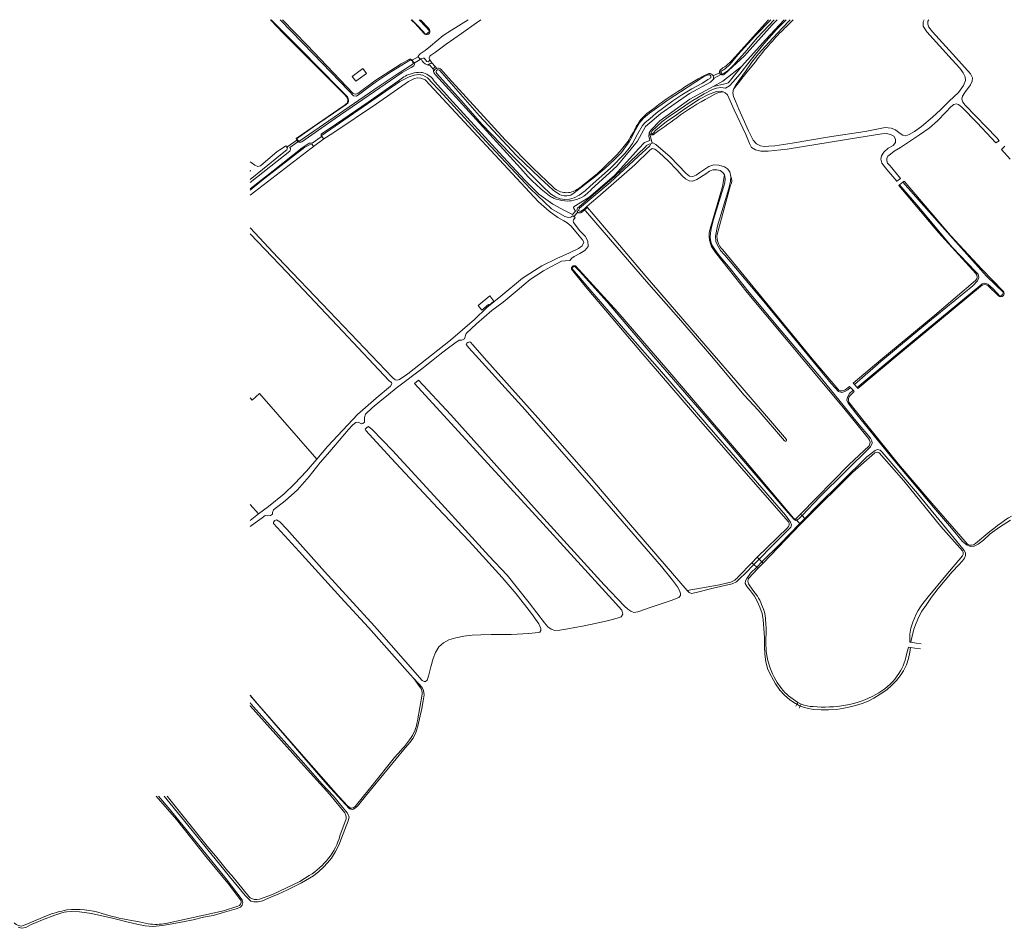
# Model space of a CAD drawing. Header units: metres. Extents: x 89500 to 94494, y 464000 to 469000.
# Tile 44 of 61: x 91852 to 92485, y 468415 to 469000. Entities that reach past the tile are written whole.
import ezdxf

# ---------------------------------------------------------------- set-up
doc = ezdxf.new("R2010")
doc.units = ezdxf.units.M
for name, color, linetype, lineweight in [('B04', 251, 'Continuous', 15), ('B14', 251, 'Continuous', 15), ('T02', 251, 'Continuous', 15), ('T03', 251, 'Continuous', 15), ('T09', 251, 'Continuous', 15), ('T22', 251, 'Continuous', 15), ('V00', 251, 'Continuous', 15), ('V01', 251, 'Continuous', 15), ('W00', 251, 'Continuous', 15), ('W01', 251, 'Continuous', 15)]:
    doc.layers.add(name, color=color, linetype=linetype, lineweight=lineweight)

msp = doc.modelspace()

# ---------------------------------------------------------------- linework, layer by layer
at = {"layer": 'B04'}
for points in [[(92416.359, 468895.901), (92418.619, 468897.632)], [(92416.075, 468895.683), (92416.359, 468895.901)], [(92417.626, 468893.248), (92418.065, 468893.616)], [(92418.065, 468893.616), (92420.075, 468895.301)], [(92420.075, 468895.301), (92420.887, 468895.982)], [(92385.864, 468763.776), (92386.441, 468763.154)], [(92386.441, 468763.154), (92388.134, 468761.329)], [(92388.211, 468765.929), (92388.927, 468765.082)], [(92388.927, 468765.082), (92390.631, 468763.068)], [(92390.631, 468763.068), (92391.142, 468762.464)], [(92388.134, 468761.329), (92388.8, 468760.611)], [(92351.086, 468678.276), (92354.319, 468681.585)], [(92354.319, 468681.585), (92355.271, 468680.655)], [(92355.271, 468680.655), (92357.134, 468678.835)], [(92351.769, 468677.609), (92351.086, 468678.276)], [(92353.89, 468675.536), (92351.769, 468677.609)], [(92354.318, 468675.118), (92353.89, 468675.536)], [(92357.551, 468678.428), (92354.318, 468675.118)], [(92357.134, 468678.835), (92357.551, 468678.428)], [(92322.992, 468650.261), (92326.3, 468653.768)], [(92324.251, 468649.073), (92322.992, 468650.261)], [(92326.04, 468647.386), (92324.251, 468649.073)], [(92326.3, 468653.768), (92327.622, 468652.521)], [(92330.191, 468650.098), (92326.883, 468646.591)], [(92327.622, 468652.521), (92329.441, 468650.806)], [(92329.441, 468650.806), (92330.191, 468650.098)], [(92326.883, 468646.591), (92326.04, 468647.386)], [(92424.639, 468599.182), (92425.266, 468599.083)], [(92425.266, 468599.083), (92428.707, 468598.537)], [(92428.707, 468598.537), (92431.922, 468598.027)], [(92423.771, 468595.996), (92425.07, 468595.785)], [(92425.07, 468595.785), (92427.88, 468595.328)], [(92427.88, 468595.328), (92431.552, 468594.731)], [(92351.872, 468559.145), (92352.503, 468560.349)], [(92352.503, 468560.349), (92354.699, 468559.199)], [(92351.872, 468559.145), (92351.251, 468557.959)], [(92353.364, 468556.65), (92354.065, 468557.989)], [(92354.699, 468559.199), (92354.065, 468557.989)]]:
    msp.add_lwpolyline(points, dxfattribs=at)
at = {"layer": 'B14'}
for points in [[(92074.842, 468965.349), (92067.912, 468960.31), (92065.62, 468963.464), (92072.55, 468968.502), (92074.842, 468965.349)], [(92156.856, 468818.677), (92153.884, 468816.187), (92153.427, 468816.601), (92149.112, 468812.965), (92146.689, 468815.895), (92154.21, 468822.061), (92156.856, 468818.677)]]:
    msp.add_lwpolyline(points, dxfattribs=at)
at = {"layer": 'T02'}
msp.add_lwpolyline([(92257.246, 468926.261), (92258.787, 468920.454)], dxfattribs=at)
at = {"layer": 'T03'}
for points in [[(92108.077, 468976.142), (92104.293, 468973.904)], [(92302.139, 468965.666), (92298.052, 468963.737)], [(92023.654, 468917.922), (92030.111, 468922.397)], [(92257.246, 468926.261), (92257.233, 468926.333)], [(92210.953, 468876.023), (92208.312, 468873.255)], [(92006.065, 468759.26), (92042.915, 468717.035)]]:
    msp.add_lwpolyline(points, dxfattribs=at)
at = {"layer": 'T09'}
for points in [[(92020.724, 469000), (92036.689, 468983.483), (92066.275, 468952.536)], [(92111.854, 468991.234), (92106.128, 468997.549), (92104.348, 468999.222), (92103.597, 469000)], [(92109.672, 469000), (92114.693, 468994.462), (92115.376, 468993.576)], [(92333.738, 469000), (92312.106, 468976.18)], [(92069.325, 468952.493), (92080.269, 468960.672), (92097.075, 468971.563), (92102.54, 468974.486)], [(92104.025, 468974.348), (92104.293, 468973.904)], [(92104.293, 468973.904), (92105.495, 468971.919)], [(92325.187, 468972.86), (92319.762, 468966.141), (92314.4, 468959.371), (92311.215, 468955.156)], [(92122.414, 468968.296), (92127.74, 468962.529), (92164.112, 468922.535), (92182.289, 468904.114), (92194.999, 468892.115)], [(92304.333, 468968.887), (92302.676, 468967.647)], [(92309.169, 468960.96), (92316.182, 468969.75)], [(92297.945, 468956.922), (92305.584, 468958.59)], [(92295.679, 468950.143), (92299.167, 468952.132)], [(92030.111, 468922.397), (92029.547, 468923.566)], [(92030.615, 468921.351), (92030.111, 468922.397)], [(92256.831, 468927.209), (92256.97, 468926.741), (92257.233, 468926.333)], [(92254.394, 468918.219), (92234.427, 468899.06), (92225.331, 468891.09), (92210.716, 468878.66)], [(92213.875, 468893.288), (92223.664, 468901.004), (92227.117, 468904.42), (92236.385, 468913.405)], [(92296.462, 468866.76), (92304.098, 468892.481), (92305.247, 468900.022)], [(92309.291, 468893.33), (92300.542, 468861.72)], [(92467.11, 468836.574), (92443.016, 468862.94), (92417.626, 468893.248)], [(92420.887, 468895.982), (92450.821, 468861.028), (92470.95, 468839.403), (92484.823, 468825.163)], [(92213.333, 468875.84), (92214.821, 468877.021)], [(92217.221, 468879.073), (92216.768, 468879.612)], [(92345.151, 468729.71), (92316.746, 468762.913), (92293.37, 468789.918), (92254.345, 468835.204), (92235.315, 468857.548), (92217.221, 468879.073)], [(92215.816, 468876.937), (92227.898, 468862.955), (92255.043, 468831.315), (92277.186, 468806.375), (92297.02, 468783.354), (92318.072, 468758.111), (92326.918, 468748.596), (92344.005, 468728.752)], [(92304.162, 468851.873), (92337.587, 468811.212), (92361.658, 468781.617), (92378.86, 468761.468)], [(92398.102, 468730.21), (92381.127, 468751.017), (92319.873, 468824.278), (92299.527, 468850.155)], [(92206.93, 468839.235), (92215.629, 468828.301), (92251.545, 468786.19), (92290.135, 468741.239), (92322.257, 468704.392), (92346.526, 468676.681)], [(92349.689, 468678.977), (92314.254, 468721.032), (92268.746, 468774.307), (92236.591, 468811.638), (92209.403, 468841.43)], [(92388.211, 468765.929), (92405.892, 468780.965), (92440.625, 468809.748), (92467.016, 468831.973)], [(92470.112, 468828.073), (92445.106, 468807.399), (92414.94, 468782.394), (92391.142, 468762.464)], [(92481.706, 468822.151), (92475.153, 468828.663)], [(92383.06, 468761.534), (92385.864, 468763.776)], [(92388.8, 468760.611), (92386.056, 468757.74)], [(92385.311, 468753.6), (92396.904, 468739.035), (92417.442, 468713.784), (92438.759, 468688.734), (92461.725, 468662.333)], [(92354.319, 468681.585), (92385.335, 468713.318), (92398.36, 468725.657)], [(92357.551, 468678.428), (92387.79, 468708.487), (92402.19, 468721.131)], [(92404.921, 468720.999), (92420.755, 468703.078), (92444.528, 468673.525), (92458.548, 468657.929)], [(92330.191, 468650.098), (92354.318, 468675.118)], [(92345.878, 468672.744), (92326.3, 468653.768)], [(92466.91, 468662.651), (92476.203, 468670.376)], [(92314.141, 468641.087), (92322.992, 468650.261)], [(92458.536, 468654.73), (92447.843, 468642.001), (92436.462, 468628.275)], [(92320.869, 468640.121), (92326.883, 468646.591)], [(92281.232, 468632.453), (92302.125, 468636.08), (92307.412, 468637.253)], [(92326.511, 468628.757), (92323.659, 468632.688), (92320.774, 468636.591)], [(92423.771, 468595.996), (92422.582, 468591.209)], [(92109.58, 468569.709), (92105.323, 468575.703)], [(92000, 468565.02), (92004.734, 468559.48), (92033.097, 468526.995), (92056.822, 468500)], [(92107.637, 468548.483), (92110.659, 468565.621)], [(92352.503, 468560.349), (92346.573, 468564.55)], [(92000.036, 468558.196), (92000.018, 468558.212), (92000, 468558.227)], [(92052.059, 468500), (92051.182, 468501.063), (92034.728, 468519.231), (92016.577, 468539.744), (92000.036, 468558.196)], [(92072.98, 468500), (92078.58, 468506.878), (92092.82, 468524.848), (92097.153, 468529.646)], [(91939.359, 468500), (91952.482, 468484.852), (91972.241, 468460.071), (91986.559, 468442.53), (91994.087, 468432.605)], [(92060.891, 468489.301), (92052.059, 468500)], [(92056.822, 468500), (92057.161, 468499.614), (92062.547, 468493.785), (92064.616, 468492.136)], [(92067.595, 468493.385), (92072.98, 468500)], [(92057.733, 468474.492), (92061.673, 468485.36)], [(91988.098, 468448.787), (91999.066, 468435.299)], [(92005.878, 468433.543), (92014.348, 468436.714), (92031.943, 468445.049), (92038.037, 468448.84)], [(91992.091, 468429.039), (91982.817, 468426.02), (91968.156, 468422.87), (91945.644, 468417.882)], [(91868.902, 468422.827), (91854.126, 468416.542)], [(91934.342, 468417.626), (91928.428, 468418.932), (91922.484, 468420.096)]]:
    msp.add_lwpolyline(points, dxfattribs=at)
for points in [[(92343.249, 468993.698, 0.0052821), (92349.632, 469000)], [(92115.376, 468993.576, -0.9573771), (92111.854, 468991.234)], [(92325.187, 468972.86, -0.0360849), (92343.249, 468993.698)], [(92102.54, 468974.486, -0.2461563), (92104.025, 468974.348)], [(92312.106, 468976.18, -0.0856463), (92304.333, 468968.887)], [(92118.064, 468966.482, -0.283172), (92120.124, 468968.657)], [(92120.124, 468968.657, -0.2123441), (92122.414, 468968.296)], [(92302.676, 468967.647, 0.2839941), (92302.139, 468965.666)], [(92277.762, 468955.266, -0.0401071), (92295.202, 468965.362)], [(92295.202, 468965.362, -0.3142907), (92298.052, 468963.737)], [(92298.052, 468963.737, -0.178046), (92298.231, 468961.764)], [(92302.139, 468965.666, 0.1747026), (92302.923, 468964.6)], [(92305.584, 468958.59, 0.2007107), (92309.169, 468960.96)], [(92258.37, 468941.658, -0.0328588), (92277.762, 468955.266)], [(92299.167, 468952.132, -0.1042097), (92304.473, 468953.497)], [(92066.275, 468952.536, 0.2875679), (92069.325, 468952.493)], [(92274.542, 468936.794, -0.0358585), (92295.679, 468950.143)], [(92248.552, 468931.118, -0.1443338), (92258.37, 468941.658)], [(92259.299, 468925.918, 0.0111933), (92274.542, 468936.794)], [(92243.246, 468921.786, 0.0196886), (92248.552, 468931.118)], [(92236.385, 468913.405, 0.0274133), (92243.246, 468921.786)], [(92257.233, 468926.333, 0.3416503), (92259.299, 468925.918)], [(92257.919, 468920.141, 0.1541337), (92254.394, 468918.219)], [(92309.33, 468899.035, -0.2227827), (92309.291, 468893.33)], [(92194.999, 468892.115, 0.1303526), (92199.745, 468889.186)], [(92207.95, 468889.382, 0.1022397), (92213.875, 468893.288)], [(92199.745, 468889.186, 0.1699072), (92207.95, 468889.382)], [(92210.716, 468878.66, 0.3911222), (92210.953, 468876.023)], [(92214.821, 468877.021, -0.389476), (92215.816, 468876.937)], [(92210.953, 468876.023, 0.3415163), (92213.333, 468875.84)], [(92299.527, 468850.155, -0.2793814), (92296.462, 468866.76)], [(92300.542, 468861.72, 0.2400895), (92304.162, 468851.873)], [(92209.403, 468841.43, 0.6503501), (92206.93, 468839.235)], [(92467.016, 468831.973, 0.3864588), (92467.11, 468836.574)], [(92475.153, 468828.663, 0.4058155), (92470.112, 468828.073)], [(92484.823, 468825.163, -0.9350946), (92481.706, 468822.151)], [(92378.86, 468761.468, 0.2671222), (92383.06, 468761.534)], [(92386.056, 468757.74, 0.2867317), (92385.311, 468753.6)], [(92344.005, 468728.752, 1.0370315), (92345.151, 468729.71)], [(92398.36, 468725.657, 0.3514457), (92398.102, 468730.21)], [(92402.19, 468721.131, -0.2380361), (92404.921, 468720.999)], [(92346.526, 468676.681, -0.338319), (92345.878, 468672.744)], [(92351.086, 468678.276, -0.1616576), (92349.689, 468678.977)], [(92476.203, 468670.376, -0.0436195), (92490.08, 468680.247)], [(92461.725, 468662.333, 0.3690903), (92466.91, 468662.651)], [(92458.548, 468657.929, -0.3013413), (92458.536, 468654.73)], [(92307.412, 468637.253, 0.1687083), (92314.141, 468641.087)], [(92320.774, 468636.591, -0.2586666), (92320.869, 468640.121)], [(92331.278, 468617.518, 0.0633305), (92326.511, 468628.757)], [(92436.462, 468628.275, 0.1043171), (92425.643, 468609.477)], [(92332.22, 468605.73, 0.0227524), (92331.278, 468617.518)], [(92332.278, 468591.815, -0.0418267), (92332.22, 468605.73)], [(92425.643, 468609.477, 0.0837387), (92424.639, 468599.182)], [(92338.424, 468574.642, -0.0882863), (92332.278, 468591.815)], [(92422.582, 468591.209, -0.1123242), (92416.488, 468577.392)], [(92346.573, 468564.55, -0.085546), (92338.424, 468574.642)], [(92416.488, 468577.392, -0.1162163), (92402.744, 468565.336)], [(92110.659, 468565.621, 0.2262631), (92109.58, 468569.709)], [(92402.744, 468565.336, -0.0808765), (92383.225, 468558.524)], [(92362.395, 468557.614, -0.0813905), (92354.699, 468559.199)], [(92383.225, 468558.524, -0.0659541), (92362.395, 468557.614)], [(92102.554, 468536.279, 0.130092), (92107.637, 468548.483)], [(92097.153, 468529.646, 0.0565901), (92102.554, 468536.279)], [(91946.574, 468500, 0.0080375), (91988.098, 468448.787)], [(92064.616, 468492.136, 0.273737), (92067.595, 468493.385)], [(92061.673, 468485.36, 0.1722581), (92060.891, 468489.301)], [(92050.317, 468459.947, 0.1127785), (92057.733, 468474.492)], [(92038.037, 468448.84, 0.094476), (92050.317, 468459.947)], [(91999.066, 468435.299, 0.0420042), (92000, 468434.544)], [(92000, 468434.544, 0.217157), (92005.878, 468433.543)], [(91904.591, 468424.396, 0.1100098), (91881.997, 468426.636)], [(91994.087, 468432.605, -0.3768596), (91992.091, 468429.039)], [(91881.997, 468426.636, 0.0595966), (91868.902, 468422.827)], [(91922.484, 468420.096, -0.0337797), (91904.591, 468424.396)], [(91854.126, 468416.542, -0.290067), (91848.064, 468418.344)], [(91945.644, 468417.882, -0.0656585), (91934.342, 468417.626)]]:
    msp.add_lwpolyline(points, format="xyb", dxfattribs=at)
at = {"layer": 'T22'}
for points in [[(92116.927, 468972.284), (92115.734, 468974.22)], [(92118.984, 468969.904), (92116.927, 468972.284)], [(92118.984, 468969.904), (92120.124, 468968.657)], [(92040.661, 468918.415), (92047.481, 468923.278)], [(92214.821, 468877.021), (92217.221, 468879.073)], [(92000, 468756.443), (92001.291, 468755.052), (92006.065, 468759.26)]]:
    msp.add_lwpolyline(points, dxfattribs=at)
at = {"layer": 'V00'}
msp.add_lwpolyline([(92116.927, 468972.284, -0.0776311), (92113.884, 468971.006)], format="xyb", dxfattribs=at)
for points in [[(92117.868, 468968.21), (92118.984, 468969.904)], [(92000, 468687.793), (92005.425, 468681.675)], [(92000, 468677.568), (92005.425, 468681.675)]]:
    msp.add_lwpolyline(points, dxfattribs=at)
at = {"layer": 'V01'}
for points in [[(92305.335, 468964.886), (92318.201, 468976.796), (92335.914, 468996.607), (92339.128, 469000)], [(92343.743, 469000), (92331.837, 468987.163), (92316.182, 468969.75)], [(92105.495, 468971.919), (92109.959, 468974.781)], [(92033.169, 468921.331), (92054.727, 468936.4), (92097.843, 468966.042), (92103.564, 468969.165), (92105.275, 468970.34)], [(92117.868, 468968.21), (92115.545, 468970.64), (92114.702, 468970.77), (92113.884, 468971.006)], [(92117.868, 468968.21), (92117.89, 468967.338), (92118.064, 468966.482)], [(92316.182, 468969.75), (92304.237, 468960.353), (92297.945, 468956.922)], [(92095.487, 468960.626), (92075.907, 468946.953), (92055.466, 468932.927), (92045.776, 468926.201), (92045.616, 468924.614), (92039.944, 468920.524), (92038.036, 468920.55), (92033.375, 468917.495), (92014.697, 468902.744), (92000, 468890.985)], [(92208.242, 468878.315), (92209.457, 468876.611), (92207.532, 468874.64), (92202.427, 468877.046), (92194.824, 468881.106), (92185.822, 468887.644), (92176.745, 468896.549), (92160.305, 468914.389), (92130.492, 468947.119), (92118.705, 468960.157)], [(92119.223, 468964.468), (92136.57, 468945.357), (92174.018, 468904.283), (92178.912, 468898.783), (92181.509, 468896.174), (92184.201, 468893.663)], [(92219.739, 468890.944), (92235.921, 468905.736), (92249.343, 468921.832), (92254.473, 468931.123), (92264.256, 468939.635), (92282.774, 468952.518), (92296.385, 468959.792), (92298.231, 468961.764)], [(92298.231, 468961.764), (92298.747, 468962.315), (92302.923, 468964.6)], [(92297.945, 468956.922), (92283.096, 468948.826), (92263.775, 468934.849), (92258.07, 468929.114), (92256.831, 468927.209)], [(92256.831, 468927.209), (92256.552, 468925.039), (92257.222, 468922.19), (92253.821, 468920.893), (92250.086, 468916.991), (92234.468, 468899.681), (92218.052, 468885.468), (92208.641, 468879.605)], [(92000, 468895.196), (92025.395, 468915.403)], [(92025.604, 468917.673), (92030.615, 468921.351)]]:
    msp.add_lwpolyline(points, dxfattribs=at)
for points in [[(92109.959, 468974.781, 0.2137461), (92113.884, 468971.006)], [(92108.308, 468966.078, 0.0542505), (92102.923, 468964.966)], [(92105.275, 468970.34, 0.4509008), (92105.495, 468971.919)], [(92111.458, 468965.782, 0.0946031), (92108.308, 468966.078)], [(92115.619, 468963.662, 0.094714), (92111.458, 468965.782)], [(92118.064, 468966.482, 0.1180226), (92119.223, 468964.468)], [(92098.969, 468963.2, 0.0538581), (92095.487, 468960.626)], [(92102.923, 468964.966, 0.0541619), (92098.969, 468963.2)], [(92118.705, 468960.157, 0.08664), (92115.619, 468963.662)], [(92302.923, 468964.6, 0.2554362), (92305.335, 468964.886)], [(92025.395, 468915.403, 0.4269038), (92025.604, 468917.673)], [(92030.615, 468921.351, 0.1527046), (92033.169, 468921.331)], [(92184.201, 468893.663, 0.0185815), (92192.681, 468886.596)], [(92214.694, 468886.348, 0.0791482), (92219.739, 468890.944)], [(92192.681, 468886.596, 0.0687612), (92195.281, 468885.107)], [(92195.281, 468885.107, 0.0688611), (92202.429, 468883.319)], [(92202.429, 468883.319, 0.0847694), (92208.409, 468883.688)], [(92208.409, 468883.688, 0.0849068), (92214.694, 468886.348)], [(92208.641, 468879.605, 0.3792342), (92208.242, 468878.315)]]:
    msp.add_lwpolyline(points, format="xyb", dxfattribs=at)
at = {"layer": 'W00'}
for points in [[(92012.951, 469000), (92021.292, 468991.397), (92043.066, 468969.378), (92057.981, 468954.623), (92060.923, 468951.652), (92062.191, 468950.021), (92062.76, 468948.506), (92062.516, 468946.506), (92060.373, 468944.749), (92029.547, 468923.566)], [(92030.376, 468922.526), (92031.199, 468921.493), (92082.993, 468957.189), (92094.687, 468964.954), (92099.869, 468968.249), (92104.954, 468971.647), (92104.388, 468973.263), (92103.203, 468974.091), (92091.017, 468966.737), (92081.355, 468960.231), (92074.939, 468955.559), (92070.556, 468952.146), (92068.319, 468950.691), (92066.42, 468950.932), (92063.288, 468954.408), (92040.743, 468977.847), (92019.263, 469000)], [(92108.735, 469000), (92109.361, 468999.315)], [(92124.189, 468989.773), (92129.476, 468993.267), (92140.205, 469000)], [(92335.162, 469000), (92324.949, 468989.304), (92313.986, 468977.422), (92308.955, 468971.421), (92305.787, 468968.385), (92303.154, 468966.939), (92302.849, 468966.716)], [(92344.939, 469000), (92338.857, 468993.716), (92330.751, 468984.376), (92321.811, 468973.453), (92315.124, 468964.884), (92310.818, 468960.07), (92308.457, 468957.317), (92305.926, 468955.968), (92302.948, 468956.245)], [(92303.864, 468964.867), (92304.923, 468965.4), (92307.872, 468967.54), (92311.041, 468970.677), (92314.422, 468974.309), (92318.521, 468978.828), (92326.635, 468988.568), (92337.212, 469000)], [(92311.215, 468955.156), (92312.368, 468957.634), (92314.428, 468960.394), (92318.766, 468966.709), (92322.995, 468972.627), (92327.312, 468977.942), (92333.874, 468985.311), (92342.38, 468994.642), (92347.545, 469000)], [(92418.619, 468897.632), (92411.886, 468905.882), (92410.321, 468907.617), (92409.752, 468909.131), (92409.884, 468910.63), (92410.514, 468912.018), (92412.144, 468913.385), (92414.486, 468915.238), (92418.641, 468917.653), (92430.928, 468925.903), (92437.125, 468930.177), (92442.43, 468934.87), (92447.753, 468940.464), (92451.027, 468943.799), (92452.862, 468945.362), (92454.474, 468945.829), (92455.966, 468945.397), (92458.134, 468943.749), (92468.031, 468933.63), (92479.973, 468920.764), (92482.202, 468922.019), (92480.541, 468923.956), (92460.263, 468945.006), (92458.702, 468946.941), (92458.139, 468948.755), (92458.58, 468950.647), (92460.133, 468953.117), (92463.639, 468957.949), (92464.792, 468960.427), (92464.937, 468962.526), (92463.588, 468965.057), (92454.2, 468975.567), (92439.134, 468992.202), (92436.793, 468995.154), (92436.135, 468997.17), (92436.275, 468999.07), (92436.884, 469000)], [(92433.855, 469000), (92433.161, 468998.535), (92433.202, 468995.731), (92435.531, 468992.278), (92451.966, 468974.112), (92456.758, 468968.705), (92459.001, 468965.855), (92460.244, 468963.126), (92460.396, 468960.82)], [(92116.025, 468983.034), (92124.189, 468989.773)], [(92116.025, 468983.034), (92112.654, 468980.1), (92109.501, 468977.963), (92107.962, 468976.293), (92108.077, 468976.142)], [(92108.077, 468976.142), (92109.131, 468974.764), (92111.346, 468975.217), (92112.049, 468975.302), (92113.602, 468972.964), (92114.702, 468972.84), (92115.734, 468974.22)], [(92115.277, 468974.916), (92115.734, 468974.22)], [(92206.355, 468886.968), (92203.742, 468886.624), (92202.037, 468886.56), (92200.24, 468886.9), (92199.049, 468887.427), (92195.1, 468890.218), (92192.151, 468892.888), (92186.453, 468898.223), (92171.329, 468912.582), (92147.429, 468938.255), (92121.942, 468967.397)], [(92303.864, 468964.867), (92302.849, 468966.716)], [(92000, 468865.947), (92017.765, 468846.847), (92051.091, 468812.15), (92091.664, 468769.578), (92093.337, 468768.139), (92094.733, 468767.808), (92096.144, 468768.178), (92101.435, 468771.873), (92128.867, 468793.63), (92144.489, 468806.922), (92152.271, 468814.572), (92161.352, 468821.993), (92175.232, 468833.519), (92187.632, 468841.469), (92197.355, 468846.17), (92205.452, 468849.804), (92211.325, 468852.583), (92213.77, 468854.435), (92214.82, 468856.617), (92213.853, 468858.241), (92211.803, 468860.791), (92206.624, 468866.917), (92203.966, 468869.179), (92201.791, 468870.529), (92198.127, 468872.613), (92192.502, 468876.644), (92185.615, 468882.606), (92115.49, 468958.29), (92112.545, 468961.16), (92109.766, 468962.423), (92107.763, 468962.466), (92105.65, 468962.111), (92101.8, 468960.189), (92081.246, 468945.901), (92053.174, 468926.964), (92047.481, 468923.278)], [(92202.433, 468873.253), (92193.939, 468878.216), (92180.385, 468891.038), (92151.582, 468921.728), (92124.269, 468951.786), (92114.179, 468962.528), (92111.208, 468964.195), (92108.512, 468964.655), (92105.498, 468964.319), (92102.268, 468963.286), (92096.286, 468960.108), (92045.719, 468925.221), (92047.481, 468923.278)], [(92120.152, 468965.305), (92137.278, 468946.192), (92149.212, 468932.604), (92167.544, 468913.666), (92188.142, 468892.874), (92193.247, 468887.953), (92196.708, 468885.773), (92199.489, 468884.611), (92202.486, 468884.145), (92205.498, 468884.381), (92208.623, 468885.215), (92211.768, 468886.951), (92215.639, 468889.874), (92218.8, 468892.735), (92231.859, 468904.373), (92241.069, 468913.889), (92243.943, 468917.232), (92246.008, 468920.192), (92247.67, 468923.06), (92249.238, 468926.23), (92252.46, 468931.869), (92254.302, 468933.732), (92257.254, 468936.072), (92261.439, 468939.888), (92272.116, 468947.772), (92277.904, 468951.654), (92284.191, 468955.426), (92291.077, 468959.185), (92294.63, 468961.512), (92296.455, 468962.575), (92296.582, 468963.874), (92295.794, 468964.491), (92294.494, 468964.518), (92291.864, 468963.272), (92276.944, 468953.576), (92269.634, 468948.725), (92257.034, 468939.881), (92253.26, 468936.557), (92250.388, 468933.314), (92248.002, 468929.36), (92246.113, 468925.195), (92244.031, 468921.435), (92241.558, 468918.083), (92239.08, 468914.531), (92234.274, 468909.727), (92228.352, 468904.246), (92221.832, 468898.878), (92217.156, 468895.153), (92208.594, 468888.523), (92206.355, 468886.968)], [(92460.396, 468960.82), (92459.227, 468957.641), (92455.93, 468953.206), (92449.902, 468947.427), (92444.383, 468942.037), (92439.176, 468937.241), (92432.143, 468931.283), (92427.57, 468928.076), (92424.226, 468926.144), (92422.004, 468925.19), (92420.113, 468925.731), (92417.741, 468927.182), (92415.477, 468929.032), (92412.699, 468930.192), (92408.801, 468930.474), (92395.833, 468927.944), (92372.838, 468924.625), (92348.924, 468920.424), (92337.679, 468918.859), (92333.766, 468918.441), (92330.96, 468918.3), (92328.467, 468918.753), (92325.993, 468920.107), (92323.74, 468922.457), (92320.86, 468928.324), (92314.649, 468942.37), (92312.453, 468947.422), (92311.216, 468950.451), (92310.766, 468952.863), (92311.215, 468955.156)], [(92300.118, 468955.891), (92297.695, 468954.941), (92292.335, 468952.351), (92283.818, 468947.225), (92275.695, 468941.79), (92269.091, 468937.224), (92264.923, 468934.209), (92261.454, 468931.078), (92258.693, 468928.333), (92257.961, 468926.847), (92258.751, 468926.33), (92259.668, 468927.112), (92261.205, 468928.781), (92267.93, 468934.345), (92272.904, 468937.644), (92278.19, 468941.437), (92283.674, 468945.126), (92289.256, 468948.712), (92295.127, 468951.792), (92300.213, 468953.748)], [(92302.948, 468956.245), (92300.118, 468955.891)], [(92303.157, 468953.922), (92300.213, 468953.748)], [(92304.473, 468953.497), (92303.157, 468953.922)], [(92304.473, 468953.497), (92305.861, 468952.867), (92307.335, 468951.534), (92311.637, 468941.933), (92319.011, 468926.061), (92321.39, 468920.204), (92322.74, 468917.773), (92325.308, 468916.117), (92328.693, 468915.245), (92333.4, 468915.346), (92345.74, 468916.587), (92391.849, 468924.124), (92406.513, 468926.418), (92409.521, 468926.655), (92412.212, 468926.097), (92414.29, 468924.952), (92415.453, 468923.126), (92415.307, 468920.927), (92413.866, 468919.055), (92410.724, 468917.219), (92407.969, 468914.775), (92406.415, 468912.305), (92405.969, 468910.112), (92406.716, 468907.593), (92409.832, 468903.423), (92416.359, 468895.901)], [(92040.661, 468918.415), (92039.883, 468919.534), (92038.078, 468919.473), (92035.236, 468917.83), (92007.512, 468896.481), (92000, 468890.285)], [(92000, 468908.434), (92000.545, 468907.957), (92002.912, 468906.202), (92004.798, 468905.359), (92006.715, 468905.919), (92017.337, 468915.111), (92020.181, 468916.853), (92023.027, 468918.696), (92023.654, 468917.922)], [(92040.661, 468918.415), (92040.044, 468917.726), (92039.029, 468917.147), (92000, 468887.01)], [(92023.654, 468917.922), (92024.101, 468917.37), (92023.574, 468916.178), (92020.615, 468913.737), (92007.965, 468903.487), (92000, 468897.136)], [(92257.919, 468920.141), (92257.289, 468918.752), (92249.835, 468911.802), (92231.765, 468895.165), (92211.893, 468878.565), (92211.264, 468877.177), (92212.65, 468876.447), (92213.763, 468877.024), (92215.292, 468878.293), (92216.768, 468879.612)], [(92305.247, 468900.022), (92304.18, 468901.646), (92302.602, 468902.781), (92300.311, 468903.33), (92297.907, 468903.28), (92295.687, 468902.426), (92293.35, 468900.774), (92287.464, 468896.993), (92284.841, 468896.048), (92282.542, 468896.196), (92280.266, 468897.446), (92278.104, 468899.393), (92274.682, 468903.27), (92269.297, 468908.989), (92263.307, 468914.521), (92260.547, 468916.582), (92258.755, 468917.02), (92257.23, 468915.951), (92247.622, 468906.543), (92223.855, 468885.621), (92219.781, 468882.303), (92216.768, 468879.612)], [(92257.919, 468920.141), (92258.787, 468920.454)], [(92309.33, 468899.035), (92308.693, 468902.052), (92307.23, 468903.885), (92305.257, 468905.228), (92301.673, 468906.204), (92298.476, 468906.472), (92295.252, 468905.539), (92289.362, 468901.558), (92287.023, 468899.806), (92284.902, 468898.95), (92282.705, 468899.196), (92280.74, 468900.939), (92270.254, 468911.672), (92261.11, 468919.573), (92259.23, 468920.614), (92258.787, 468920.454)], [(92489.162, 468910.259), (92483.585, 468916.384), (92485.731, 468918.441)], [(92000, 468902.234), (92000.13, 468902.654), (92000, 468902.869)], [(92305.247, 468900.022), (92305.801, 468897.808), (92305.542, 468895.011), (92298.333, 468871.237), (92296.929, 468866.361), (92296.251, 468862.671), (92296.187, 468859.669), (92296.43, 468856.961), (92297.481, 468854.537), (92299.029, 468852.001), (92301.95, 468848.136), (92308.98, 468839.678), (92321.171, 468824.405), (92341.77, 468799.544), (92367.752, 468768.864), (92390.978, 468740.444), (92399.279, 468730.558), (92400.244, 468728.836), (92400.41, 468727.231), (92399.361, 468724.95), (92366.746, 468692.702), (92355.271, 468680.655)], [(92309.33, 468899.035), (92309.167, 468896.035), (92308.165, 468891.251), (92300.852, 468867.279), (92299.508, 468860.5), (92299.639, 468857.194), (92300.789, 468854.767), (92302.721, 468851.423), (92305.557, 468848.26), (92329.484, 468819.825), (92353.499, 468790.788), (92374.091, 468765.627), (92378.79, 468760.622), (92380.779, 468759.98), (92382.793, 468760.538), (92384.817, 468761.596), (92386.441, 468763.154)], [(92388.927, 468765.082), (92406.025, 468779.869), (92436.289, 468805.059), (92465.117, 468828.678), (92468.287, 468831.814), (92469.134, 468833.999), (92468.676, 468836.011), (92467.013, 468837.848), (92451.928, 468853.582), (92429.074, 468880.693), (92418.065, 468893.616)], [(92390.631, 468763.068), (92421.532, 468788.853), (92469.623, 468828.683), (92471.249, 468829.85), (92472.76, 468830.318), (92474.949, 468829.672), (92478.388, 468826.596), (92482.79, 468821.698), (92484.318, 468822.967), (92484.946, 468824.255), (92474.058, 468834.896), (92452.246, 468859.182), (92432.006, 468882.033), (92420.075, 468895.301)], [(92202.433, 468873.253), (92204.937, 468872.577), (92206.344, 468872.803), (92207.729, 468873.748), (92208.312, 468873.255)], [(92208.312, 468873.255), (92209.188, 468872.514), (92208.156, 468871.128), (92207.917, 468870.26), (92208.077, 468869.306)], [(92208.077, 468869.306), (92212.173, 468863.991), (92215.706, 468860.506), (92217.339, 468857.264), (92217.466, 468853.853), (92215.408, 468851.392), (92212.257, 468849.356), (92208.61, 468847.53), (92207.083, 468846.461), (92205.648, 468844.988), (92202.736, 468844.751), (92200.423, 468844.4), (92197.586, 468842.958), (92193.629, 468840.738), (92188.867, 468838.336), (92180.324, 468832.607), (92176.042, 468829.292), (92171.953, 468825.572), (92162.772, 468818.153), (92155.44, 468812.799), (92145.632, 468804.192), (92139.08, 468797.819), (92138.007, 468794.534), (92136.284, 468793.67), (92134.481, 468793.709), (92131.63, 468791.666), (92126.842, 468788.061), (92122.051, 468784.356), (92116.646, 468780.063), (92110.525, 468775.084), (92094.021, 468762.712), (92089.023, 468758.711), (92083.409, 468754.021), (92078.512, 468750.018), (92074.313, 468745.899), (92073.464, 468743.713), (92073.628, 468742.005), (92073.502, 468740.805), (92072.48, 468739.925), (92071.574, 468739.745), (92069.39, 468740.694), (92068.086, 468740.622), (92066.047, 468739.062), (92063.175, 468736.017), (92059.674, 468731.683), (92051.244, 468721.943), (92045.076, 468714.76), (92037.866, 468705.795), (92030.362, 468697.138), (92022.394, 468690.194)], [(92000, 468862.184), (92023.576, 468837.501), (92059.531, 468799.239), (92089.414, 468767.522), (92090.893, 468766.388), (92091.074, 468765.482), (92090.338, 468763.894), (92081.153, 468756.275), (92069.098, 468745.711), (92062.741, 468739.134), (92049.809, 468725.081), (92042.915, 468717.035)], [(92327.622, 468652.521), (92335.64, 468660.723), (92348.113, 468673.074), (92348.447, 468674.668), (92347.785, 468676.484), (92344.673, 468680.855), (92321.023, 468708.182), (92293.949, 468739.286), (92263.562, 468774.665), (92243.029, 468797.922), (92218.6, 468826.268), (92207.756, 468839.01), (92206.979, 468840.127), (92208.705, 468841.292), (92211.94, 468838.02), (92229.842, 468818.222), (92259.932, 468782.95), (92292.179, 468745.53), (92326.766, 468705.158), (92346.406, 468682.32), (92350.318, 468677.933), (92351.308, 468677.411), (92351.769, 468677.609)], [(92091.547, 468722.475), (92123.077, 468688.117), (92153.526, 468654.784), (92165.482, 468642.198), (92179.628, 468624.352), (92189.474, 468611.511), (92191.626, 468609.059), (92193.795, 468607.408), (92196.082, 468606.557), (92199.294, 468606.788), (92204.425, 468607.68), (92209.055, 468608.582), (92213.885, 468609.48), (92219.12, 468610.569), (92228.887, 468612.663), (92233.219, 468613.672), (92236.949, 468614.694), (92238.868, 468615.354), (92239.91, 468617.235), (92239.163, 468619.757), (92233.291, 468626.299), (92183.849, 468680.488), (92131.462, 468737.547), (92105.711, 468765.666), (92108.363, 468767.814), (92129.129, 468745.515), (92184.714, 468683.376), (92227.792, 468636.14), (92241.023, 468622.323), (92243.184, 468620.272), (92245.061, 468619.028), (92246.949, 468618.286), (92249.562, 468618.63), (92258.045, 468621.554), (92270.967, 468625.885), (92275.922, 468627.882), (92277.052, 468629.161), (92276.982, 468630.565), (92276.422, 468632.482), (92274.969, 468634.818), (92271.854, 468639.095), (92264.728, 468647.869), (92221.214, 468698.121), (92177.006, 468748.689), (92140.789, 468788.761), (92139.031, 468790.904), (92139.447, 468791.597), (92140.159, 468792.082), (92141.272, 468792.56), (92141.962, 468792.043)], [(92141.962, 468792.043), (92143.139, 468790.815), (92152.334, 468780.393), (92187.173, 468741.454), (92219.55, 468704.572), (92243.593, 468676.289), (92281.232, 468632.453)], [(92489.464, 468677.701), (92482.362, 468673.246), (92476.266, 468668.97), (92471.974, 468664.856), (92468.613, 468662.124), (92465.984, 468660.878), (92463.776, 468660.624), (92461.494, 468661.573), (92458.442, 468664.04), (92451.415, 468672.597), (92439.888, 468686.155), (92412.937, 468718.357), (92390.488, 468745.66), (92384.938, 468753.085), (92384.178, 468755.003), (92384.518, 468756.898), (92385.767, 468759.174), (92388.134, 468761.329)], [(92105.323, 468575.703), (92102.959, 468578.203), (92076.155, 468608.65), (92058.433, 468627.976), (92031.61, 468657.522), (92015.063, 468675.619), (92014.88, 468676.425), (92015.803, 468677.408), (92017.018, 468677.983), (92018.992, 468676.537), (92023.6, 468671.827), (92047.867, 468644.541), (92080.08, 468609.367), (92110.796, 468574.425), (92111.985, 468573.798), (92112.788, 468573.881), (92113.908, 468574.659), (92114.866, 468577.244), (92116.298, 468583.226), (92117.715, 468588.508), (92119.305, 468592.482), (92121.486, 468596.043), (92124.35, 468598.687), (92127.797, 468600.517), (92132.335, 468601.822), (92137.471, 468602.914), (92142.797, 468603.6), (92148.516, 468603.878), (92155.137, 468604.135), (92161.648, 468603.994), (92168.062, 468603.956), (92179.302, 468604.615), (92183.52, 468605.025), (92185.63, 468605.28), (92186.338, 468605.565), (92187.163, 468606.65), (92186.989, 468607.856), (92185.751, 468610.89), (92180.984, 468617.508), (92171.234, 468630.147), (92162.143, 468640.767), (92140.998, 468664.076), (92120.814, 468685.459), (92090.639, 468717.583), (92074.388, 468735.474), (92074.003, 468736.184), (92075.131, 468737.362), (92076.148, 468738.042), (92078.411, 468736.089), (92091.547, 468722.475)], [(92425.266, 468599.083), (92425.561, 468600.164), (92426.123, 468603.055), (92427.318, 468607.534), (92428.702, 468611.41), (92430.489, 468615.476), (92432.466, 468619.038), (92435.152, 468622.986), (92438.564, 468628.12), (92442.787, 468633.737), (92447.306, 468639.148), (92451.821, 468644.358), (92456.222, 468648.97), (92458.477, 468651.426), (92459.916, 468653.197), (92460.552, 468654.886), (92460.388, 468656.591), (92459.721, 468658.207), (92455.034, 468663.812), (92429.659, 468694.78), (92406.896, 468721.488), (92405.523, 468722.818), (92403.928, 468723.152), (92402.315, 468722.586), (92397.021, 468718.393), (92364.612, 468686.441), (92357.134, 468678.835)], [(92042.915, 468717.035), (92036.236, 468709.238), (92028.441, 468700.988), (92021.788, 468694.617), (92011.688, 468686.417), (92005.425, 468681.675)], [(92022.394, 468690.194), (92015.054, 468684.44), (92014.313, 468682.652), (92014.387, 468681.447), (92012.968, 468680.676), (92011.258, 468680.412), (92009.562, 468680.75), (92007.621, 468679.088), (92003.142, 468675.877), (92000, 468673.71)], [(92329.441, 468650.806), (92341.083, 468662.51), (92353.89, 468675.536)], [(92281.232, 468632.453), (92282.482, 468630.995), (92284.047, 468630.477), (92287.163, 468631.112), (92298.034, 468633.886), (92310.307, 468636.731), (92313.038, 468638.075), (92315.282, 468640.03), (92318.86, 468643.558), (92324.251, 468649.073)], [(92351.872, 468559.145), (92351.026, 468559.59), (92347.472, 468561.967), (92344.033, 468565.043), (92340.897, 468568.212), (92338.181, 468572.374), (92335.475, 468576.936), (92333.17, 468581.59), (92331.873, 468586.522), (92331.273, 468591.34), (92330.979, 468596.352), (92331.001, 468602.158), (92330.621, 468607.872), (92330.139, 468613.488), (92329.525, 468617.605), (92328.11, 468621.74), (92326.581, 468625.176), (92324.654, 468628.72), (92322.122, 468632.077), (92319.975, 468634.725), (92318.721, 468636.954), (92318.754, 468638.555), (92319.689, 468640.137), (92322.162, 468643.488), (92326.04, 468647.386)], [(92354.065, 468557.989), (92354.59, 468557.713), (92358.47, 468556.53), (92362.56, 468555.843), (92367.461, 468555.639), (92372.364, 468555.536), (92377.373, 468555.73), (92382.095, 468556.532), (92386.319, 468557.444), (92389.742, 468558.373), (92393.974, 468559.685), (92397.811, 468561.206), (92401.553, 468563.029), (92405.61, 468565.546), (92409.774, 468568.362), (92412.94, 468571.298), (92416.009, 468574.437), (92418.376, 468577.49), (92420.645, 468580.646), (92422.43, 468584.613), (92423.715, 468588.59), (92424.6, 468592.575), (92425.07, 468595.785)], [(92074.313, 468500), (92098.912, 468530.082), (92102.714, 468534.409), (92104.981, 468537.267), (92106.662, 468540.839), (92107.957, 468545.12), (92110.506, 468556.391), (92111.313, 468561.284), (92111.999, 468565.178), (92111.559, 468567.994), (92110.701, 468570.017), (92105.323, 468575.703)], [(92000, 468560.08), (92002.187, 468557.531), (92034.278, 468521.357), (92046.412, 468507.764), (92053.513, 468500)], [(91940.952, 468500), (91948.43, 468491.041), (91984.554, 468446.661), (91994.784, 468433.11), (91995.25, 468431.496), (91994.913, 468429.8), (91993.681, 468428.423), (91991.052, 468427.378), (91981.875, 468424.77), (91976.226, 468423.088), (91969.987, 468421.92), (91963.336, 468420.26), (91956.594, 468419.003), (91949.749, 468417.647), (91943.412, 468416.582), (91937.486, 468416.008), (91932.383, 468416.419), (91926.995, 468417.538), (91921.509, 468418.759), (91912.138, 468421.067), (91897.775, 468424.284), (91890.08, 468425.352), (91885.178, 468425.759), (91881.866, 468425.53), (91880.154, 468425.166), (91877.432, 468424.423), (91874.2, 468423.29), (91866.217, 468420.256), (91862.273, 468418.637), (91858.529, 468417.014), (91855.487, 468415.376), (91852.769, 468414.834), (91850.679, 468415.48)], [(92000, 468432.764), (91999.299, 468433.313), (91996.849, 468435.872), (91986.693, 468448.219), (91957.014, 468484.742), (91944.648, 468500)], [(92053.513, 468500), (92054.735, 468498.664), (92059.318, 468492.752), (92062.545, 468489.074), (92063.689, 468486.343), (92063.036, 468483.952), (92061.976, 468481.269), (92058.788, 468472.919), (92056.988, 468468.447), (92054.793, 468464.285), (92052.296, 468460.03), (92049.826, 468457.076), (92047.159, 468454.228), (92044.193, 468451.485), (92040.724, 468448.654), (92032.91, 468444.212), (92028.346, 468441.705), (92023.483, 468439.305), (92018.017, 468436.817), (92013.366, 468434.913), (92008.004, 468432.624), (92005.08, 468431.785), (92002.375, 468431.843), (92000.482, 468432.386), (92000, 468432.764)], [(92067.121, 468492.082), (92068.954, 468493.446), (92074.313, 468500)]]:
    msp.add_lwpolyline(points, dxfattribs=at)
at = {"layer": 'W01'}
for points in [[(92062.549, 468950.27), (92057.037, 468955.835), (92032.543, 468980.8), (92013.561, 469000)], [(92103.99, 469000), (92108.277, 468995.529)], [(92109.361, 468999.315), (92115.572, 468992.635), (92113.099, 468990.54), (92108.277, 468995.529)], [(92148.471, 469000), (92145.718, 468998.005), (92135.911, 468991.163), (92126.17, 468984.239), (92119.227, 468979.033), (92116.092, 468976.865)], [(92120.1, 468965.346), (92120.152, 468965.305)], [(92030.376, 468922.526), (92029.891, 468923.352), (92040.629, 468930.957), (92061.867, 468945.371), (92062.876, 468946.264)], [(92351.769, 468677.609), (92352.419, 468677.888), (92353.847, 468679.159), (92355.271, 468680.655)], [(92357.134, 468678.835), (92353.89, 468675.536)], [(92324.251, 468649.073), (92327.622, 468652.521)], [(92329.441, 468650.806), (92326.04, 468647.386)], [(92000, 468564.857), (92026.397, 468534.217), (92049.433, 468507.389), (92056.347, 468500)], [(92354.065, 468557.989), (92351.872, 468559.145)], [(92056.347, 468500), (92063.983, 468491.839)]]:
    msp.add_lwpolyline(points, dxfattribs=at)
for points in [[(92116.092, 468976.865, 0.2555825), (92115.277, 468974.916)], [(92121.942, 468967.397, 1.0338379), (92120.1, 468965.346)], [(92062.876, 468946.264, 0.2976948), (92062.549, 468950.27)], [(92063.983, 468491.839, 0.333724), (92067.121, 468492.082)]]:
    msp.add_lwpolyline(points, format="xyb", dxfattribs=at)

doc.saveas('drawing.dxf')
